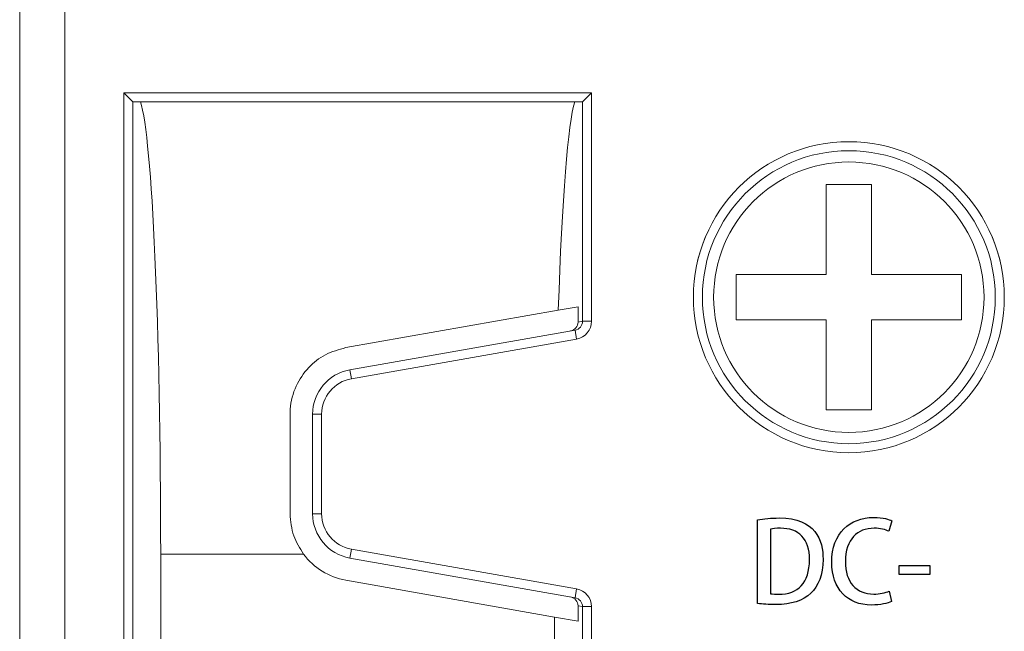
# Model space of a CAD drawing. Header units: millimetres. Extents: x -420 to 420, y -297 to 297.
# Tile 8 of 146: x -270 to -248, y -133 to -120. Entities that reach past the tile are written whole.
import ezdxf

# ---------------------------------------------------------------- set-up
doc = ezdxf.new("R2010")
doc.units = ezdxf.units.MM
doc.header["$MEASUREMENT"] = 0
doc.layers.add('layer 1', color=7, linetype='Continuous')

msp = doc.modelspace()

# ---------------------------------------------------------------- linework, layer by layer
at = {"layer": 'layer 1', "lineweight": 9}
for points in [[(-268.8955, 7.9975), (-268.8955, 7.9975), (-268.8955, -136.0025), (-268.8955, -136.0025)], [(-269.8955, -135.5025), (-269.8955, -135.5025), (-269.8955, 7.4975), (-269.8955, 7.4975)], [(-267.5853, -121.2653), (-267.5853, -121.2653), (-257.2057, -121.2653), (-257.2057, -121.2653)], [(-267.5853, -136.0025), (-267.5853, -136.0025), (-267.5853, -121.2653), (-267.5853, -121.2653)], [(-267.3855, -121.465), (-267.3855, -121.465), (-267.5853, -121.2653), (-267.5853, -121.2653)], [(-257.4054, -121.465), (-257.4054, -121.465), (-257.2057, -121.2653), (-257.2057, -121.2653)], [(-257.2057, -121.2653), (-257.2057, -121.2653), (-257.2057, -126.3364), (-257.2057, -126.3364)], [(-267.3855, -121.465), (-267.3855, -121.465), (-267.3855, -136.0025), (-267.3855, -136.0025)], [(-267.385, -121.4653), (-267.385, -121.4653), (-257.4059, -121.4653), (-257.4059, -121.4653)], [(-266.7666, -131.5025), (-266.7666, -126.5119), (-266.9564, -122.2592), (-267.2146, -121.4653)], [(-267.2146, -121.4653), (-267.2146, -121.4653), (-267.2146, -121.4653), (-267.2146, -121.4653)], [(-266.7666, -131.5025), (-266.7666, -126.5119), (-266.9564, -122.2592), (-267.2146, -121.4653)], [(-266.7666, -131.5025), (-266.7666, -126.5119), (-266.9564, -122.2592), (-267.2146, -121.4653)], [(-266.7666, -131.5025), (-266.7666, -126.5119), (-266.9564, -122.2592), (-267.2146, -121.4653)], [(-266.7666, -131.5025), (-266.7666, -126.5119), (-266.9564, -122.2592), (-267.2146, -121.4653)], [(-266.7666, -131.5025), (-266.7666, -126.5119), (-266.9564, -122.2592), (-267.2146, -121.4653)], [(-266.7666, -131.5025), (-266.7666, -126.5119), (-266.9564, -122.2592), (-267.2146, -121.4653)], [(-266.7666, -131.5025), (-266.7666, -126.5119), (-266.9564, -122.2593), (-267.2146, -121.4653)], [(-266.7666, -131.5025), (-266.7666, -126.5119), (-266.9564, -122.2593), (-267.2146, -121.4653)], [(-266.7666, -131.5025), (-266.7666, -126.5119), (-266.9564, -122.2593), (-267.2146, -121.4653)], [(-266.7666, -131.5025), (-266.7666, -126.5119), (-266.9564, -122.2593), (-267.2146, -121.4653)], [(-266.7666, -131.5025), (-266.7666, -126.5119), (-266.9564, -122.2593), (-267.2146, -121.4653)], [(-266.7666, -131.5025), (-266.7666, -126.5119), (-266.9564, -122.2593), (-267.2146, -121.4653)], [(-266.7666, -131.5025), (-266.7666, -126.5119), (-266.9564, -122.2593), (-267.2146, -121.4653)], [(-266.7666, -131.5025), (-266.7666, -126.5119), (-266.9564, -122.2593), (-267.2146, -121.4653)], [(-266.7666, -131.5025), (-266.7666, -126.5119), (-266.9564, -122.2593), (-267.2146, -121.4653)], [(-266.7666, -131.5025), (-266.7666, -126.5119), (-266.9564, -122.2593), (-267.2146, -121.4653)], [(-266.7666, -131.5025), (-266.7666, -126.512), (-266.9564, -122.2593), (-267.2146, -121.4653)], [(-266.7666, -131.5025), (-266.7666, -126.512), (-266.9564, -122.2593), (-267.2146, -121.4653)], [(-266.7666, -131.5025), (-266.7666, -126.512), (-266.9564, -122.2593), (-267.2146, -121.4653)], [(-266.7666, -131.5025), (-266.7666, -126.512), (-266.9564, -122.2593), (-267.2146, -121.4653)], [(-257.5763, -121.4653), (-257.7276, -121.9305), (-257.8611, -123.6159), (-257.9426, -126.0912)], [(-257.5763, -121.4653), (-257.7276, -121.9305), (-257.8611, -123.6159), (-257.9426, -126.0913)], [(-257.5763, -121.4653), (-257.7276, -121.9305), (-257.8611, -123.6159), (-257.9426, -126.0913)], [(-257.5763, -121.4653), (-257.7276, -121.9305), (-257.8611, -123.6159), (-257.9426, -126.0913)], [(-257.5763, -121.4653), (-257.7276, -121.9305), (-257.8611, -123.6159), (-257.9426, -126.0913)], [(-257.5763, -121.4653), (-257.7276, -121.9305), (-257.8611, -123.6159), (-257.9426, -126.0913)], [(-257.5763, -121.4653), (-257.7276, -121.9305), (-257.8611, -123.6159), (-257.9426, -126.0913)], [(-257.5763, -121.4653), (-257.7276, -121.9305), (-257.8611, -123.6159), (-257.9426, -126.0913)], [(-257.5763, -121.4653), (-257.7276, -121.9305), (-257.8611, -123.6159), (-257.9426, -126.0913)], [(-257.5763, -121.4653), (-257.7276, -121.9305), (-257.8611, -123.6159), (-257.9426, -126.0913)], [(-257.5763, -121.4653), (-257.7276, -121.9305), (-257.8611, -123.6159), (-257.9426, -126.0913)], [(-257.5763, -121.4653), (-257.7276, -121.9305), (-257.8611, -123.6159), (-257.9426, -126.0913)], [(-257.5763, -121.4653), (-257.7276, -121.9305), (-257.8611, -123.6159), (-257.9426, -126.0913)], [(-257.5763, -121.4653), (-257.7276, -121.9305), (-257.8611, -123.6159), (-257.9426, -126.0913)], [(-257.5763, -121.4653), (-257.7276, -121.9305), (-257.8611, -123.6159), (-257.9426, -126.0913)], [(-257.5763, -121.4653), (-257.7276, -121.9305), (-257.8611, -123.6159), (-257.9426, -126.0913)], [(-257.5763, -121.4653), (-257.7276, -121.9305), (-257.8611, -123.6159), (-257.9426, -126.0913)], [(-257.5763, -121.4653), (-257.7276, -121.9305), (-257.8611, -123.616), (-257.9426, -126.0913)], [(-257.5763, -121.4653), (-257.7276, -121.9305), (-257.8611, -123.616), (-257.9426, -126.0913)], [(-257.5763, -121.4653), (-257.7276, -121.9305), (-257.8611, -123.616), (-257.9426, -126.0913)], [(-257.5763, -121.4653), (-257.7276, -121.9305), (-257.8611, -123.616), (-257.9426, -126.0913)], [(-257.5763, -121.4653), (-257.5763, -121.4653), (-257.5763, -121.4653), (-257.5763, -121.4653)], [(-257.4054, -126.3364), (-257.4054, -126.3364), (-257.4054, -121.465), (-257.4054, -121.465)], [(-250.9955, -123.3025), (-250.9955, -123.3025), (-251.9955, -123.3025), (-251.9955, -123.3025)], [(-251.9955, -123.3025), (-251.9955, -123.3025), (-251.9955, -125.3025), (-251.9955, -125.3025)], [(-250.9955, -123.3025), (-250.9955, -123.3025), (-250.9955, -125.3025), (-250.9955, -125.3025)], [(-253.9955, -125.3025), (-253.9955, -125.3025), (-251.9955, -125.3025), (-251.9955, -125.3025)], [(-253.9955, -125.3025), (-253.9955, -125.3025), (-253.9955, -126.3025), (-253.9955, -126.3025)], [(-250.9955, -125.3025), (-250.9955, -125.3025), (-248.9955, -125.3025), (-248.9955, -125.3025)], [(-248.9955, -125.3025), (-248.9955, -125.3025), (-248.9955, -126.3025), (-248.9955, -126.3025)], [(-257.5055, -126.0142), (-257.5055, -126.0142), (-257.9426, -126.0912), (-257.9426, -126.0912)], [(-257.5055, -126.354), (-257.5055, -126.354), (-257.5055, -126.0142), (-257.5055, -126.0142)], [(-257.9426, -126.0912), (-257.9426, -126.0912), (-262.6559, -126.9223), (-262.6559, -126.9223)], [(-257.9426, -126.0912), (-257.9426, -126.0912), (-257.9426, -126.0913), (-257.9426, -126.0913)], [(-257.6711, -126.5511), (-257.5753, -126.5342), (-257.5055, -126.4511), (-257.5055, -126.354)], [(-257.6711, -126.5511), (-257.5753, -126.5342), (-257.5055, -126.4511), (-257.5055, -126.354)], [(-257.6711, -126.5511), (-257.5753, -126.5342), (-257.5055, -126.4511), (-257.5055, -126.354)], [(-257.6711, -126.5511), (-257.5753, -126.5342), (-257.5055, -126.4511), (-257.5055, -126.354)], [(-257.6711, -126.5511), (-257.5753, -126.5342), (-257.5055, -126.4511), (-257.5055, -126.354)], [(-257.6711, -126.5511), (-257.5753, -126.5342), (-257.5055, -126.4511), (-257.5055, -126.354)], [(-257.6711, -126.5511), (-257.5753, -126.5342), (-257.5055, -126.4511), (-257.5055, -126.354)], [(-257.6711, -126.5511), (-257.5753, -126.5342), (-257.5055, -126.4511), (-257.5055, -126.354)], [(-257.6711, -126.5511), (-257.5753, -126.5342), (-257.5055, -126.4511), (-257.5055, -126.354)], [(-257.6711, -126.5511), (-257.5753, -126.5342), (-257.5055, -126.4511), (-257.5055, -126.354)], [(-257.6711, -126.5511), (-257.5753, -126.5342), (-257.5055, -126.4511), (-257.5055, -126.354)], [(-257.6711, -126.5511), (-257.5753, -126.5342), (-257.5055, -126.4511), (-257.5055, -126.354)], [(-257.6711, -126.5511), (-257.5753, -126.5342), (-257.5055, -126.4511), (-257.5055, -126.354)], [(-257.6711, -126.5511), (-257.5753, -126.5342), (-257.5055, -126.4511), (-257.5055, -126.354)], [(-257.6711, -126.5511), (-257.5753, -126.5342), (-257.5055, -126.4511), (-257.5055, -126.354)], [(-257.6711, -126.5511), (-257.5753, -126.5342), (-257.5055, -126.4511), (-257.5055, -126.354)], [(-257.6711, -126.5511), (-257.5753, -126.5342), (-257.5055, -126.4511), (-257.5055, -126.354)], [(-257.6711, -126.5511), (-257.5753, -126.5342), (-257.5055, -126.4511), (-257.5055, -126.3541)], [(-257.6711, -126.5511), (-257.5753, -126.5342), (-257.5055, -126.4511), (-257.5055, -126.3541)], [(-257.6711, -126.5511), (-257.5753, -126.5342), (-257.5055, -126.4511), (-257.5055, -126.3541)], [(-257.6711, -126.5511), (-257.5753, -126.5342), (-257.5055, -126.4511), (-257.5055, -126.3541)], [(-257.5715, -126.5335), (-257.4755, -126.5166), (-257.4054, -126.4335), (-257.4054, -126.3364)], [(-257.5715, -126.5335), (-257.4755, -126.5166), (-257.4054, -126.4335), (-257.4054, -126.3364)], [(-257.5715, -126.5335), (-257.4755, -126.5166), (-257.4054, -126.4335), (-257.4054, -126.3364)], [(-257.5715, -126.5335), (-257.4755, -126.5166), (-257.4054, -126.4335), (-257.4054, -126.3364)], [(-257.5715, -126.5335), (-257.4755, -126.5166), (-257.4054, -126.4335), (-257.4054, -126.3364)], [(-257.5715, -126.5335), (-257.4755, -126.5166), (-257.4054, -126.4335), (-257.4054, -126.3364)], [(-257.5715, -126.5335), (-257.4755, -126.5166), (-257.4054, -126.4335), (-257.4054, -126.3364)], [(-257.5715, -126.5335), (-257.4755, -126.5166), (-257.4054, -126.4335), (-257.4054, -126.3364)], [(-257.5715, -126.5335), (-257.4755, -126.5166), (-257.4054, -126.4335), (-257.4054, -126.3364)], [(-257.5715, -126.5335), (-257.4755, -126.5166), (-257.4054, -126.4335), (-257.4054, -126.3364)], [(-257.5715, -126.5335), (-257.4755, -126.5166), (-257.4054, -126.4335), (-257.4054, -126.3364)], [(-257.5715, -126.5335), (-257.4755, -126.5166), (-257.4054, -126.4335), (-257.4054, -126.3364)], [(-257.5715, -126.5335), (-257.4755, -126.5166), (-257.4054, -126.4335), (-257.4054, -126.3364)], [(-257.5715, -126.5335), (-257.4755, -126.5166), (-257.4054, -126.4335), (-257.4054, -126.3364)], [(-257.5715, -126.5335), (-257.4755, -126.5166), (-257.4054, -126.4335), (-257.4054, -126.3364)], [(-257.5715, -126.5335), (-257.4755, -126.5166), (-257.4054, -126.4335), (-257.4054, -126.3364)], [(-257.5715, -126.5335), (-257.4755, -126.5166), (-257.4054, -126.4335), (-257.4054, -126.3364)], [(-257.5715, -126.5336), (-257.4755, -126.5166), (-257.4054, -126.4335), (-257.4054, -126.3364)], [(-257.5715, -126.5336), (-257.4755, -126.5166), (-257.4054, -126.4335), (-257.4054, -126.3364)], [(-257.5715, -126.5336), (-257.4755, -126.5166), (-257.4054, -126.4335), (-257.4054, -126.3364)], [(-257.5715, -126.5336), (-257.4755, -126.5166), (-257.4054, -126.4335), (-257.4054, -126.3364)], [(-257.5368, -126.7305), (-257.3453, -126.6967), (-257.2057, -126.5305), (-257.2057, -126.3364)], [(-257.5368, -126.7305), (-257.3453, -126.6967), (-257.2057, -126.5305), (-257.2057, -126.3364)], [(-257.5368, -126.7305), (-257.3453, -126.6967), (-257.2057, -126.5305), (-257.2057, -126.3364)], [(-257.5368, -126.7305), (-257.3453, -126.6967), (-257.2057, -126.5305), (-257.2057, -126.3364)], [(-257.5368, -126.7305), (-257.3453, -126.6967), (-257.2057, -126.5305), (-257.2057, -126.3364)], [(-257.5368, -126.7305), (-257.3453, -126.6967), (-257.2057, -126.5305), (-257.2057, -126.3364)], [(-257.5368, -126.7305), (-257.3453, -126.6967), (-257.2057, -126.5305), (-257.2057, -126.3364)], [(-257.5368, -126.7305), (-257.3453, -126.6967), (-257.2057, -126.5305), (-257.2057, -126.3364)], [(-257.5368, -126.7305), (-257.3453, -126.6967), (-257.2057, -126.5305), (-257.2057, -126.3364)], [(-257.5368, -126.7305), (-257.3453, -126.6967), (-257.2057, -126.5305), (-257.2057, -126.3364)], [(-257.5368, -126.7305), (-257.3453, -126.6967), (-257.2057, -126.5305), (-257.2057, -126.3364)], [(-257.5368, -126.7305), (-257.3453, -126.6967), (-257.2057, -126.5305), (-257.2057, -126.3364)], [(-257.5368, -126.7305), (-257.3453, -126.6967), (-257.2057, -126.5306), (-257.2057, -126.3364)], [(-257.5368, -126.7305), (-257.3453, -126.6967), (-257.2057, -126.5306), (-257.2057, -126.3364)], [(-257.5368, -126.7305), (-257.3453, -126.6967), (-257.2057, -126.5306), (-257.2057, -126.3364)], [(-257.5368, -126.7305), (-257.3453, -126.6967), (-257.2057, -126.5306), (-257.2057, -126.3364)], [(-257.5368, -126.7305), (-257.3453, -126.6967), (-257.2057, -126.5306), (-257.2057, -126.3364)], [(-257.5368, -126.7305), (-257.3453, -126.6968), (-257.2057, -126.5306), (-257.2057, -126.3364)], [(-257.5368, -126.7305), (-257.3453, -126.6968), (-257.2057, -126.5306), (-257.2057, -126.3364)], [(-257.5368, -126.7305), (-257.3453, -126.6968), (-257.2057, -126.5306), (-257.2057, -126.3364)], [(-257.5368, -126.7305), (-257.3453, -126.6968), (-257.2057, -126.5306), (-257.2057, -126.3364)], [(-257.5055, -126.354), (-257.5055, -126.354), (-257.4054, -126.3364), (-257.4054, -126.3364)], [(-257.5055, -126.354), (-257.5055, -126.354), (-257.5055, -126.3541), (-257.5055, -126.3541)], [(-257.4054, -126.3364), (-257.4054, -126.3364), (-257.2057, -126.3364), (-257.2057, -126.3364)], [(-257.4054, -126.3364), (-257.4054, -126.3364), (-257.4054, -126.3364), (-257.4054, -126.3364)], [(-257.2057, -126.3364), (-257.2057, -126.3364), (-257.2057, -126.3364), (-257.2057, -126.3364)], [(-253.9955, -126.3025), (-253.9955, -126.3025), (-251.9955, -126.3025), (-251.9955, -126.3025)], [(-251.9955, -126.3025), (-251.9955, -126.3025), (-251.9955, -128.3025), (-251.9955, -128.3025)], [(-250.9955, -126.3025), (-250.9955, -126.3025), (-250.9955, -128.3025), (-250.9955, -128.3025)], [(-250.9955, -126.3025), (-250.9955, -126.3025), (-248.9955, -126.3025), (-248.9955, -126.3025)], [(-262.5691, -127.4147), (-262.5691, -127.4147), (-257.5715, -126.5335), (-257.5715, -126.5335)], [(-257.6711, -126.5511), (-257.6711, -126.5511), (-257.6711, -126.5511), (-257.6711, -126.5511)], [(-257.5715, -126.5335), (-257.5715, -126.5335), (-257.5368, -126.7305), (-257.5368, -126.7305)], [(-257.5715, -126.5335), (-257.5715, -126.5335), (-257.5715, -126.5336), (-257.5715, -126.5336)], [(-257.5368, -126.7305), (-257.5368, -126.7305), (-262.5344, -127.6117), (-262.5344, -127.6117)], [(-257.5368, -126.7305), (-257.5368, -126.7305), (-257.5368, -126.7305), (-257.5368, -126.7305)], [(-262.5691, -127.4147), (-263.047, -127.499), (-263.3955, -127.9143), (-263.3955, -128.3995)], [(-262.5691, -127.4147), (-262.5691, -127.4147), (-262.5344, -127.6117), (-262.5344, -127.6117)], [(-262.5344, -127.6117), (-262.9167, -127.6791), (-263.1955, -128.0113), (-263.1955, -128.3995)], [(-263.8955, -128.3995), (-263.8955, -128.3995), (-263.8955, -130.6054), (-263.8955, -130.6054)], [(-263.3955, -130.6054), (-263.3955, -130.6054), (-263.3955, -128.3995), (-263.3955, -128.3995)], [(-263.3955, -128.3995), (-263.3955, -128.3995), (-263.1955, -128.3995), (-263.1955, -128.3995)], [(-263.1955, -128.3995), (-263.1955, -128.3995), (-263.1955, -130.6054), (-263.1955, -130.6054)], [(-250.9955, -128.3025), (-250.9955, -128.3025), (-251.9955, -128.3025), (-251.9955, -128.3025)], [(-263.3955, -130.6054), (-263.3955, -130.6054), (-263.1955, -130.6054), (-263.1955, -130.6054)], [(-263.3955, -130.6054), (-263.3955, -131.0907), (-263.047, -131.506), (-262.5691, -131.5902)], [(-263.1955, -130.6054), (-263.1955, -130.9937), (-262.9167, -131.3259), (-262.5344, -131.3933)], [(-266.7666, -131.5025), (-266.7666, -131.5025), (-266.7666, -136.0025), (-266.7666, -136.0025)], [(-266.7666, -131.5025), (-266.7666, -131.5025), (-266.7666, -131.5025), (-266.7666, -131.5025)], [(-266.7666, -131.5025), (-266.7666, -131.5025), (-263.5977, -131.5025), (-263.5977, -131.5025)], [(-263.5977, -131.5025), (-263.3691, -131.8088), (-263.0323, -132.0163), (-262.6559, -132.0826)], [(-262.5691, -131.5902), (-262.5691, -131.5902), (-262.5344, -131.3933), (-262.5344, -131.3933)], [(-262.5344, -131.3933), (-262.5344, -131.3933), (-257.5368, -132.2745), (-257.5368, -132.2745)], [(-257.5715, -132.4714), (-257.5715, -132.4714), (-262.5691, -131.5902), (-262.5691, -131.5902)], [(-262.6559, -132.0826), (-262.6559, -132.0826), (-258.0244, -132.8993), (-258.0244, -132.8993)], [(-257.5715, -132.4714), (-257.5715, -132.4714), (-257.5368, -132.2745), (-257.5368, -132.2745)], [(-257.2057, -132.6686), (-257.2057, -132.4744), (-257.3453, -132.3082), (-257.5368, -132.2745)], [(-257.5368, -132.2745), (-257.5368, -132.2745), (-257.5368, -132.2745), (-257.5368, -132.2745)], [(-257.2057, -132.6686), (-257.2057, -132.4744), (-257.3453, -132.3082), (-257.5368, -132.2745)], [(-257.2057, -132.6686), (-257.2057, -132.4744), (-257.3453, -132.3083), (-257.5368, -132.2745)], [(-257.2057, -132.6686), (-257.2057, -132.4744), (-257.3453, -132.3083), (-257.5368, -132.2745)], [(-257.2057, -132.6686), (-257.2057, -132.4744), (-257.3453, -132.3083), (-257.5368, -132.2745)], [(-257.2057, -132.6686), (-257.2057, -132.4744), (-257.3453, -132.3083), (-257.5368, -132.2745)], [(-257.2057, -132.6686), (-257.2057, -132.4744), (-257.3453, -132.3083), (-257.5368, -132.2745)], [(-257.2057, -132.6686), (-257.2057, -132.4745), (-257.3453, -132.3083), (-257.5368, -132.2745)], [(-257.2057, -132.6686), (-257.2057, -132.4745), (-257.3453, -132.3083), (-257.5368, -132.2745)], [(-257.2057, -132.6686), (-257.2057, -132.4745), (-257.3453, -132.3083), (-257.5368, -132.2745)], [(-257.2057, -132.6686), (-257.2057, -132.4745), (-257.3453, -132.3083), (-257.5368, -132.2745)], [(-257.2057, -132.6686), (-257.2057, -132.4745), (-257.3453, -132.3083), (-257.5368, -132.2745)], [(-257.2057, -132.6686), (-257.2057, -132.4745), (-257.3453, -132.3083), (-257.5368, -132.2745)], [(-257.2057, -132.6686), (-257.2057, -132.4745), (-257.3453, -132.3083), (-257.5368, -132.2745)], [(-257.2057, -132.6686), (-257.2057, -132.4745), (-257.3453, -132.3083), (-257.5368, -132.2745)], [(-257.2057, -132.6686), (-257.2057, -132.4745), (-257.3453, -132.3083), (-257.5368, -132.2745)], [(-257.2057, -132.6686), (-257.2057, -132.4745), (-257.3453, -132.3083), (-257.5368, -132.2745)], [(-257.2057, -132.6686), (-257.2057, -132.4745), (-257.3453, -132.3083), (-257.5368, -132.2745)], [(-257.2057, -132.6686), (-257.2057, -132.4745), (-257.3453, -132.3083), (-257.5368, -132.2745)], [(-257.2057, -132.6686), (-257.2057, -132.4745), (-257.3453, -132.3083), (-257.5368, -132.2745)], [(-257.2057, -132.6686), (-257.2057, -132.4745), (-257.3453, -132.3083), (-257.5368, -132.2745)], [(-257.5055, -132.6509), (-257.5055, -132.5539), (-257.5753, -132.4708), (-257.6711, -132.4539)], [(-257.6711, -132.4539), (-257.6711, -132.4539), (-257.6711, -132.4539), (-257.6711, -132.4539)], [(-257.5055, -132.6509), (-257.5055, -132.5539), (-257.5753, -132.4708), (-257.6711, -132.4539)], [(-257.5055, -132.651), (-257.5055, -132.5539), (-257.5753, -132.4708), (-257.6711, -132.4539)], [(-257.5055, -132.651), (-257.5055, -132.5539), (-257.5753, -132.4708), (-257.6711, -132.4539)], [(-257.5055, -132.651), (-257.5055, -132.5539), (-257.5753, -132.4708), (-257.6711, -132.4539)], [(-257.5055, -132.651), (-257.5055, -132.5539), (-257.5753, -132.4708), (-257.6711, -132.4539)], [(-257.5055, -132.651), (-257.5055, -132.5539), (-257.5753, -132.4708), (-257.6711, -132.4539)], [(-257.5055, -132.651), (-257.5055, -132.5539), (-257.5753, -132.4708), (-257.6711, -132.4539)], [(-257.5055, -132.651), (-257.5055, -132.5539), (-257.5753, -132.4708), (-257.6711, -132.4539)], [(-257.5055, -132.651), (-257.5055, -132.5539), (-257.5753, -132.4708), (-257.6711, -132.4539)], [(-257.5055, -132.651), (-257.5055, -132.5539), (-257.5753, -132.4708), (-257.6711, -132.4539)], [(-257.5055, -132.651), (-257.5055, -132.5539), (-257.5753, -132.4708), (-257.6711, -132.4539)], [(-257.5055, -132.651), (-257.5055, -132.5539), (-257.5753, -132.4708), (-257.6711, -132.4539)], [(-257.5055, -132.651), (-257.5055, -132.5539), (-257.5753, -132.4708), (-257.6711, -132.4539)], [(-257.5055, -132.651), (-257.5055, -132.5539), (-257.5753, -132.4708), (-257.6711, -132.4539)], [(-257.5055, -132.651), (-257.5055, -132.5539), (-257.5753, -132.4708), (-257.6711, -132.4539)], [(-257.5055, -132.651), (-257.5055, -132.5539), (-257.5753, -132.4708), (-257.6711, -132.4539)], [(-257.5055, -132.651), (-257.5055, -132.5539), (-257.5753, -132.4708), (-257.6711, -132.4539)], [(-257.5055, -132.651), (-257.5055, -132.5539), (-257.5753, -132.4708), (-257.6711, -132.4539)], [(-257.5055, -132.651), (-257.5055, -132.5539), (-257.5753, -132.4708), (-257.6711, -132.4539)], [(-257.5055, -132.651), (-257.5055, -132.5539), (-257.5753, -132.4708), (-257.6711, -132.4539)], [(-257.4054, -132.6686), (-257.4054, -132.5715), (-257.4755, -132.4884), (-257.5715, -132.4714)], [(-257.5715, -132.4714), (-257.5715, -132.4714), (-257.5715, -132.4715), (-257.5715, -132.4715)], [(-257.4054, -132.6686), (-257.4054, -132.5715), (-257.4755, -132.4884), (-257.5715, -132.4714)], [(-257.4054, -132.6686), (-257.4054, -132.5715), (-257.4755, -132.4884), (-257.5715, -132.4715)], [(-257.4054, -132.6686), (-257.4054, -132.5715), (-257.4755, -132.4884), (-257.5715, -132.4715)], [(-257.4054, -132.6686), (-257.4054, -132.5715), (-257.4755, -132.4884), (-257.5715, -132.4715)], [(-257.4054, -132.6686), (-257.4054, -132.5715), (-257.4755, -132.4884), (-257.5715, -132.4715)], [(-257.4054, -132.6686), (-257.4054, -132.5715), (-257.4755, -132.4884), (-257.5715, -132.4715)], [(-257.4054, -132.6686), (-257.4054, -132.5715), (-257.4755, -132.4884), (-257.5715, -132.4715)], [(-257.4054, -132.6686), (-257.4054, -132.5715), (-257.4755, -132.4884), (-257.5715, -132.4715)], [(-257.4054, -132.6686), (-257.4054, -132.5715), (-257.4755, -132.4884), (-257.5715, -132.4715)], [(-257.4054, -132.6686), (-257.4054, -132.5715), (-257.4755, -132.4884), (-257.5715, -132.4715)], [(-257.4054, -132.6686), (-257.4054, -132.5715), (-257.4755, -132.4884), (-257.5715, -132.4715)], [(-257.4054, -132.6686), (-257.4054, -132.5715), (-257.4755, -132.4884), (-257.5715, -132.4715)], [(-257.4054, -132.6686), (-257.4054, -132.5715), (-257.4755, -132.4884), (-257.5715, -132.4715)], [(-257.4054, -132.6686), (-257.4054, -132.5715), (-257.4755, -132.4884), (-257.5715, -132.4715)], [(-257.4054, -132.6686), (-257.4054, -132.5715), (-257.4755, -132.4884), (-257.5715, -132.4715)], [(-257.4054, -132.6686), (-257.4054, -132.5715), (-257.4755, -132.4884), (-257.5715, -132.4715)], [(-257.4054, -132.6686), (-257.4054, -132.5715), (-257.4755, -132.4884), (-257.5715, -132.4715)], [(-257.4054, -132.6686), (-257.4054, -132.5715), (-257.4755, -132.4884), (-257.5715, -132.4715)], [(-257.4054, -132.6686), (-257.4054, -132.5715), (-257.4755, -132.4884), (-257.5715, -132.4715)], [(-257.4054, -132.6686), (-257.4054, -132.5715), (-257.4755, -132.4884), (-257.5715, -132.4715)], [(-257.5055, -132.9908), (-257.5055, -132.9908), (-257.5055, -132.6509), (-257.5055, -132.6509)], [(-257.4054, -132.6686), (-257.4054, -132.6686), (-257.5055, -132.6509), (-257.5055, -132.6509)], [(-257.5055, -132.6509), (-257.5055, -132.6509), (-257.5055, -132.651), (-257.5055, -132.651)], [(-257.4054, -136.0025), (-257.4054, -136.0025), (-257.4054, -132.6686), (-257.4054, -132.6686)], [(-257.4054, -132.6686), (-257.4054, -132.6686), (-257.2057, -132.6686), (-257.2057, -132.6686)], [(-257.4054, -132.6686), (-257.4054, -132.6686), (-257.4054, -132.6686), (-257.4054, -132.6686)], [(-257.2057, -132.6686), (-257.2057, -132.6686), (-257.2057, -136.0025), (-257.2057, -136.0025)], [(-257.2057, -132.6686), (-257.2057, -132.6686), (-257.2057, -132.6686), (-257.2057, -132.6686)], [(-258.0244, -132.8993), (-258.0244, -132.8993), (-258.0244, -136.0025), (-258.0244, -136.0025)], [(-258.0244, -132.8993), (-258.0244, -132.8993), (-257.5055, -132.9908), (-257.5055, -132.9908)]]:
    msp.add_open_spline(points, degree=3, dxfattribs=at)
for points, knots in [([(-248.0455, -125.8025), (-248.0455, -123.8971), (-249.5901, -122.3525), (-251.4955, -122.3525), (-251.4955, -122.3525), (-253.4008, -122.3525), (-254.9455, -123.8971), (-254.9455, -125.8025), (-254.9455, -125.8025), (-254.9455, -127.7079), (-253.4009, -129.2525), (-251.4955, -129.2525), (-251.4955, -129.2525), (-249.5901, -129.2525), (-248.0455, -127.7079), (-248.0455, -125.8025)], [0, 0, 0, 0, 0.2, 0.2, 0.2, 0.2, 0.4, 0.4, 0.4, 0.4, 0.6, 0.6, 0.6, 0.6, 1, 1, 1, 1]), ([(-248.0455, -125.8026), (-248.0455, -123.8972), (-249.5901, -122.3526), (-251.4955, -122.3526), (-251.4955, -122.3526), (-253.4009, -122.3526), (-254.9455, -123.8972), (-254.9455, -125.8026), (-254.9455, -125.8026), (-254.9455, -127.708), (-253.4009, -129.2525), (-251.4955, -129.2525), (-251.4955, -129.2525), (-249.5901, -129.2525), (-248.0455, -127.708), (-248.0455, -125.8026)], [0, 0, 0, 0, 0.2, 0.2, 0.2, 0.2, 0.4, 0.4, 0.4, 0.4, 0.6, 0.6, 0.6, 0.6, 1, 1, 1, 1]), ([(-248.2455, -125.8025), (-248.2455, -124.0076), (-249.7005, -122.5525), (-251.4955, -122.5525), (-251.4955, -122.5525), (-253.2904, -122.5525), (-254.7455, -124.0076), (-254.7455, -125.8025), (-254.7455, -125.8025), (-254.7455, -127.5974), (-253.2904, -129.0525), (-251.4955, -129.0525), (-251.4955, -129.0525), (-249.7006, -129.0525), (-248.2455, -127.5974), (-248.2455, -125.8025)], [0, 0, 0, 0, 0.2, 0.2, 0.2, 0.2, 0.4, 0.4, 0.4, 0.4, 0.6, 0.6, 0.6, 0.6, 1, 1, 1, 1]), ([(-248.4955, -125.8025), (-248.4955, -124.1456), (-249.8386, -122.8025), (-251.4955, -122.8025), (-251.4955, -122.8025), (-253.1523, -122.8025), (-254.4955, -124.1456), (-254.4955, -125.8025), (-254.4955, -125.8025), (-254.4955, -127.4593), (-253.1523, -128.8025), (-251.4955, -128.8025), (-251.4955, -128.8025), (-249.8386, -128.8025), (-248.4955, -127.4594), (-248.4955, -125.8025)], [0, 0, 0, 0, 0.2, 0.2, 0.2, 0.2, 0.4, 0.4, 0.4, 0.4, 0.6, 0.6, 0.6, 0.6, 1, 1, 1, 1]), ([(-262.6559, -126.9223), (-262.8129, -126.9658), (-262.9698, -127.0093), (-263.1108, -127.0811), (-263.1108, -127.0811), (-263.2514, -127.1527), (-263.3761, -127.2526), (-263.4826, -127.366), (-263.4826, -127.366), (-263.5966, -127.4875), (-263.6897, -127.6246), (-263.7587, -127.7738), (-263.7587, -127.7738), (-263.8329, -127.9341), (-263.8794, -128.1083), (-263.8911, -128.2853), (-263.8911, -128.2853), (-263.8936, -128.3233), (-263.8945, -128.3614), (-263.8955, -128.3995)], [0, 0, 0, 0, 0.1666667, 0.1666667, 0.1666667, 0.1666667, 0.3333333, 0.3333333, 0.3333333, 0.3333333, 0.5, 0.5, 0.5, 0.5, 0.6666667, 0.6666667, 0.6666667, 0.6666667, 1, 1, 1, 1]), ([(-263.8955, -130.6054), (-263.8809, -130.7738), (-263.8664, -130.9422), (-263.8125, -131.0974), (-263.8125, -131.0974), (-263.763, -131.2398), (-263.6803, -131.3711), (-263.5977, -131.5025)], [0, 0, 0, 0, 0.3333333, 0.3333333, 0.3333333, 0.3333333, 1, 1, 1, 1])]:
    msp.add_open_spline(points, degree=3, knots=knots, dxfattribs=at)
at = {"layer": 'layer 1'}
for points, knots in [([(-253.5215, -132.5998), (-253.4153, -132.6146), (-253.2795, -132.622), (-253.1116, -132.622), (-253.1116, -132.622), (-252.7782, -132.622), (-252.509, -132.538), (-252.3387, -132.3726), (-252.3387, -132.3726), (-252.1732, -132.2121), (-252.067, -131.9627), (-252.067, -131.6194), (-252.067, -131.6194), (-252.067, -131.6194), (-252.067, -131.617), (-252.067, -131.617), (-252.067, -131.617), (-252.067, -131.1972), (-252.235, -130.7009), (-253.0399, -130.7009), (-253.0399, -130.7009), (-253.2177, -130.7009), (-253.3856, -130.7182), (-253.5215, -130.7404), (-253.5215, -130.7404), (-253.5215, -130.7404), (-253.5215, -132.5998), (-253.5215, -132.5998)], [0, 0, 0, 0, 0.125, 0.125, 0.125, 0.125, 0.25, 0.25, 0.25, 0.25, 0.375, 0.375, 0.375, 0.375, 0.5, 0.5, 0.5, 0.5, 0.625, 0.625, 0.625, 0.625, 0.75, 0.75, 0.75, 0.75, 1, 1, 1, 1]), ([(-250.6002, -132.3232), (-250.6817, -132.3627), (-250.8126, -132.3899), (-250.941, -132.3899), (-250.941, -132.3899), (-251.3312, -132.3899), (-251.5731, -132.1306), (-251.5731, -131.6664), (-251.5731, -131.6664), (-251.5731, -131.175), (-251.3015, -130.928), (-250.9361, -130.928), (-250.9361, -130.928), (-250.7953, -130.928), (-250.6842, -130.9601), (-250.6052, -130.9972), (-250.6052, -130.9972), (-250.6052, -130.9972), (-250.5434, -130.7626), (-250.5434, -130.7626), (-250.5434, -130.7626), (-250.5953, -130.7354), (-250.7286, -130.6885), (-250.9459, -130.6885), (-250.9459, -130.6885), (-251.4694, -130.6885), (-251.8744, -131.0392), (-251.8744, -131.6812), (-251.8744, -131.6812), (-251.8744, -132.2837), (-251.5213, -132.6319), (-250.9953, -132.6319), (-250.9953, -132.6319), (-250.7904, -132.6319), (-250.6299, -132.5924), (-250.5509, -132.5528), (-250.5509, -132.5528), (-250.5509, -132.5528), (-250.6002, -132.3232), (-250.6002, -132.3232)], [0, 0, 0, 0, 0.0909091, 0.0909091, 0.0909091, 0.0909091, 0.1818182, 0.1818182, 0.1818182, 0.1818182, 0.2727273, 0.2727273, 0.2727273, 0.2727273, 0.3636364, 0.3636364, 0.3636364, 0.3636364, 0.4545455, 0.4545455, 0.4545455, 0.4545455, 0.5454545, 0.5454545, 0.5454545, 0.5454545, 0.6363636, 0.6363636, 0.6363636, 0.6363636, 0.7272727, 0.7272727, 0.7272727, 0.7272727, 0.8181818, 0.8181818, 0.8181818, 0.8181818, 1, 1, 1, 1]), ([(-253.235, -130.9478), (-253.1856, -130.9379), (-253.1116, -130.928), (-253.0128, -130.928), (-253.0128, -130.928), (-252.6053, -130.928), (-252.3683, -131.1651), (-252.3683, -131.6244), (-252.3683, -131.6244), (-252.3683, -132.1454), (-252.6251, -132.3948), (-253.0498, -132.3923), (-253.0498, -132.3923), (-253.1165, -132.3923), (-253.1856, -132.3899), (-253.235, -132.3825), (-253.235, -132.3825), (-253.235, -132.3825), (-253.235, -130.9478), (-253.235, -130.9478)], [0, 0, 0, 0, 0.1666667, 0.1666667, 0.1666667, 0.1666667, 0.3333333, 0.3333333, 0.3333333, 0.3333333, 0.5, 0.5, 0.5, 0.5, 0.6666667, 0.6666667, 0.6666667, 0.6666667, 1, 1, 1, 1]), ([(-250.3804, -131.9577), (-250.3804, -131.9577), (-249.7014, -131.9577), (-249.7014, -131.9577), (-249.7014, -131.9577), (-249.7014, -131.9577), (-249.7014, -131.7528), (-249.7014, -131.7528), (-249.7014, -131.7528), (-249.7014, -131.7528), (-250.3804, -131.7528), (-250.3804, -131.7528), (-250.3804, -131.7528), (-250.3804, -131.7528), (-250.3804, -131.9577), (-250.3804, -131.9577)], [0, 0, 0, 0, 0.2, 0.2, 0.2, 0.2, 0.4, 0.4, 0.4, 0.4, 0.6, 0.6, 0.6, 0.6, 1, 1, 1, 1])]:
    msp.add_open_spline(points, degree=3, knots=knots, dxfattribs=at)

doc.saveas('drawing.dxf')
